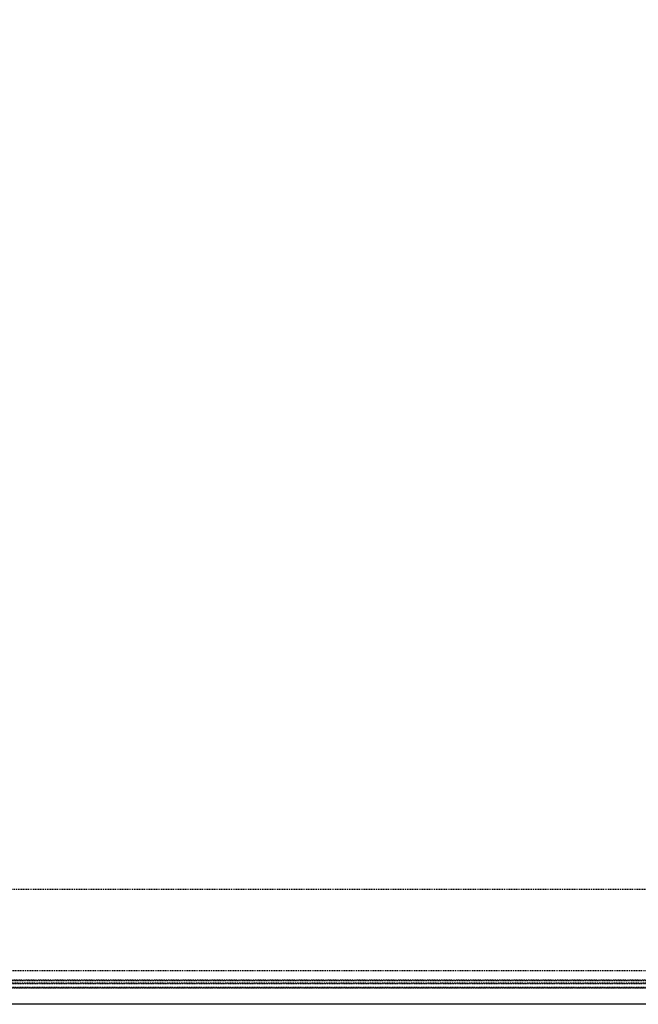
# Model space of a CAD drawing. Header units: centimetres. Extents: x 47725 to 65780, y 1899 to 12037.
# Tile 68 of 156: x 50895 to 50977, y 4529 to 4660. Entities that reach past the tile are written whole.
import ezdxf

# ---------------------------------------------------------------- set-up
doc = ezdxf.new("R2010")
doc.units = ezdxf.units.CM
doc.header["$LTSCALE"] = 0.02
doc.linetypes.add('DASHED2', pattern=[9.525, 6.35, -3.175])
doc.layers.add('CKDRZWI_', color=7, linetype='Continuous')
doc.layers.add('CKPOM_POWIERZ', color=1, linetype='Continuous', plot=False)

# ---------------------------------------------------------------- blocks, each defined once
blk = doc.blocks.new('A$7E8814B27261F1')
at = {"color": 7, "linetype": 'DASHED2', "ltscale": 10}
for p, q in [((231.8, 4366.8), (231.8, 374.1)), ((232.4, 4365.8), (232.4, 385)), ((222.1, 386.3), (222.1, 4363.7)), ((222.1, 4363.7), (222.1, 386.3)), ((222.1, 386.3), (222.1, 4363.7)), ((222.2, 386.4), (222.2, 4363.6)), ((222.2, 386.4), (222.2, 4363.6)), ((227.2, 391.2), (227.2, 4358.8)), ((228.5, 4357.6), (228.5, 392.4)), ((245, 4340), (245, 410)), ((353, 410), (353, 4340))]:
    blk.add_line(p, q, dxfattribs=at)

msp = doc.modelspace()

# ---------------------------------------------------------------- linework, layer by layer
at = {"layer": 'CKPOM_POWIERZ'}
msp.add_lwpolyline([(49578.82, 5762.604), (51065.82, 5762.604), (51065.82, 4528.604), (49578.82, 4528.604)], close=True, dxfattribs=at)

# ---------------------------------------------------------------- block references
at = {"layer": 'CKDRZWI_', "xscale": 0.1, "yscale": 0.1, "zscale": 0.1, "rotation": 89.99999999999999}
msp.add_blockref('A$7E8814B27261F1', (51060.429, 4508.604), dxfattribs=at)

doc.saveas('drawing.dxf')
